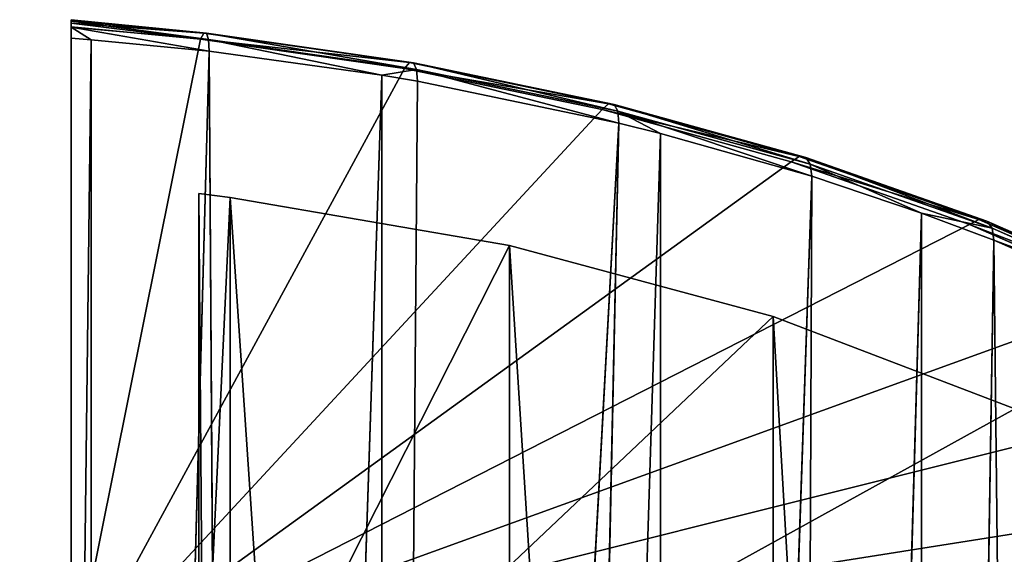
# Model space of a CAD drawing. Extents: x -4.9 to 4.9, y -3.1 to 11.3.
# Tile 143 of 154: x 0.347 to 0.803, y 0.623 to 0.871. Entities that reach past the tile are written whole.
import ezdxf

# ---------------------------------------------------------------- set-up
doc = ezdxf.new("R2010")
doc.units = 0
doc.header["$MEASUREMENT"] = 0
doc.layers.get('0').update_dxf_attribs({"linetype": 'CONTINUOUS'})

# ---------------------------------------------------------------- blocks, each defined once
blk = doc.blocks.new('RUMI-LED_ZLOZENIE_STL')
at = {"color": 0}
for p, q in [((0.37101, 0.87075, 1.04687), (0.37101, 0.87039, 1.04955)), ((0.43241, 0.86458, 1.05815), (0.37101, 0.87075, 1.04687)), ((0.37101, 0.87007, 1.0402), (0.37101, 0.87075, 1.04687)), ((0.37101, 0.87075, 1.04687), (0.43368, 0.86454, 1.05058)), ((0.43241, 0.86458, 1.05815), (0.37101, 0.87075, 1.04687)), ((0.37101, 0.87075, 1.04687), (0.43368, 0.86454, 1.05058)), ((0.37101, 0.87075, 1.04687), (0.37101, 0.87039, 1.04955)), ((0.37101, 0.87007, 1.0402), (0.37101, 0.87075, 1.04687)), ((0.37101, 0.87039, 1.04955), (0.43241, 0.86458, 1.05815)), ((0.37101, 0.87039, 1.04955), (0.43241, 0.86458, 1.05815)), ((0.37101, 0.87039, 1.04955), (0.37101, 0.86917, 1.05341)), ((0.37101, 0.87039, 1.04955), (0.37101, 0.86917, 1.05341)), ((0.43368, 0.86454, 1.05058), (0.37101, 0.87007, 1.0402)), ((0.37101, 0.86723, 1.03418), (0.37101, 0.87007, 1.0402)), ((0.37101, 0.87007, 1.0402), (0.43453, 0.86159, 1.04354)), ((0.43368, 0.86454, 1.05058), (0.37101, 0.87007, 1.0402)), ((0.37101, 0.87007, 1.0402), (0.43453, 0.86159, 1.04354)), ((0.37101, 0.86723, 1.03418), (0.37101, 0.87007, 1.0402)), ((0.37101, 0.86917, 1.05341), (0.37101, 0.86738, 1.05669)), ((0.43091, 0.8617, 1.06511), (0.37101, 0.86917, 1.05341)), ((0.37101, 0.86917, 1.05341), (0.43241, 0.86458, 1.05815)), ((0.43091, 0.8617, 1.06511), (0.37101, 0.86917, 1.05341)), ((0.37101, 0.86917, 1.05341), (0.43241, 0.86458, 1.05815)), ((0.37101, 0.86917, 1.05341), (0.37101, 0.86738, 1.05669)), ((0.43091, 0.8617, 1.06511), (0.37101, 0.86738, 1.05669)), ((0.37101, 0.86738, 1.05669), (0.37101, 0.56407, 1.50645)), ((0.43091, 0.8617, 1.06511), (0.37101, 0.86738, 1.05669)), ((0.37101, 0.86738, 1.05669), (0.37101, 0.56407, 1.50645)), ((0.43453, 0.86159, 1.04354), (0.37101, 0.86723, 1.03418)), ((0.37101, 0.86216, 1.02921), (0.37101, 0.86723, 1.03418)), ((0.37101, 0.86723, 1.03418), (0.38033, 0.86144, 1.03029)), ((0.37101, 0.86723, 1.03418), (0.38033, 0.86144, 1.03029)), ((0.37101, 0.86723, 1.03418), (0.43483, 0.85616, 1.03811)), ((0.37101, 0.86723, 1.03418), (0.43483, 0.85616, 1.03811)), ((0.43453, 0.86159, 1.04354), (0.37101, 0.86723, 1.03418)), ((0.37101, 0.86216, 1.02921), (0.37101, 0.86723, 1.03418)), ((0.37101, 0.09509, 0.51192), (0.37101, 0.86216, 1.02921)), ((0.37101, 0.86216, 1.02921), (0.38033, 0.86144, 1.03029)), ((0.37101, 0.86216, 1.02921), (0.38033, 0.86144, 1.03029)), ((0.37101, 0.09509, 0.51192), (0.37101, 0.86216, 1.02921)), ((0.38033, -1.15065, -0.32662), (0.38033, 0.86144, 1.03029)), ((0.38033, 0.86144, 1.03029), (0.43483, 0.85616, 1.03811)), ((0.38033, -1.15065, -0.32662), (0.38033, 0.86144, 1.03029)), ((0.38033, 0.86144, 1.03029), (0.43483, 0.85616, 1.03811)), ((0.43091, 0.8617, 1.06511), (0.43241, 0.86458, 1.05815)), ((0.43091, 0.8617, 1.06511), (0.43241, 0.86458, 1.05815)), ((0.52532, 0.84812, 1.08524), (0.43091, 0.8617, 1.06511)), ((0.52532, 0.84812, 1.08524), (0.43091, 0.8617, 1.06511)), ((0.43241, 0.86458, 1.05815), (0.43368, 0.86454, 1.05058)), ((0.43241, 0.86458, 1.05815), (0.52757, 0.8509, 1.07845)), ((0.43241, 0.86458, 1.05815), (0.43368, 0.86454, 1.05058)), ((0.43241, 0.86458, 1.05815), (0.52757, 0.8509, 1.07845)), ((0.43368, 0.86454, 1.05058), (0.43453, 0.86159, 1.04354)), ((0.43368, 0.86454, 1.05058), (0.52948, 0.85077, 1.07101)), ((0.43368, 0.86454, 1.05058), (0.43453, 0.86159, 1.04354)), ((0.43368, 0.86454, 1.05058), (0.52948, 0.85077, 1.07101)), ((0.43453, 0.86159, 1.04354), (0.43483, 0.85616, 1.03811)), ((0.43453, 0.86159, 1.04354), (0.43483, 0.85616, 1.03811)), ((0.43453, 0.86159, 1.04354), (0.51481, 0.84508, 1.05454)), ((0.43453, 0.86159, 1.04354), (0.51481, 0.84508, 1.05454)), ((0.43453, 0.86159, 1.04354), (0.53075, 0.84775, 1.06406)), ((0.43453, 0.86159, 1.04354), (0.53075, 0.84775, 1.06406)), ((0.38033, -1.15065, -0.32662), (0.43483, 0.85616, 1.03811)), ((0.38033, -1.15065, -0.32662), (0.43483, 0.85616, 1.03811)), ((0.44809, -1.16328, -0.32039), (0.43483, 0.85616, 1.03811)), ((0.43483, 0.85616, 1.03811), (0.51481, 0.84508, 1.05454)), ((0.44809, -1.16328, -0.32039), (0.43483, 0.85616, 1.03811)), ((0.43483, 0.85616, 1.03811), (0.51481, 0.84508, 1.05454)), ((0.53075, 0.84775, 1.06406), (0.51481, 0.84508, 1.05454)), ((0.53075, 0.84775, 1.06406), (0.51481, 0.84508, 1.05454)), ((0.52532, 0.84812, 1.08524), (0.52757, 0.8509, 1.07845)), ((0.52532, 0.84812, 1.08524), (0.52757, 0.8509, 1.07845)), ((0.61672, 0.82918, 1.11333), (0.52532, 0.84812, 1.08524)), ((0.61672, 0.82918, 1.11333), (0.52532, 0.84812, 1.08524)), ((0.52757, 0.8509, 1.07845), (0.52948, 0.85077, 1.07101)), ((0.52757, 0.8509, 1.07845), (0.6197, 0.8318, 1.10676)), ((0.52757, 0.8509, 1.07845), (0.52948, 0.85077, 1.07101)), ((0.52757, 0.8509, 1.07845), (0.6197, 0.8318, 1.10676)), ((0.52948, 0.85077, 1.07101), (0.53075, 0.84775, 1.06406)), ((0.52948, 0.85077, 1.07101), (0.62222, 0.83155, 1.09951)), ((0.52948, 0.85077, 1.07101), (0.53075, 0.84775, 1.06406)), ((0.52948, 0.85077, 1.07101), (0.62222, 0.83155, 1.09951)), ((0.53075, 0.84775, 1.06406), (0.5312, 0.8423, 1.05866)), ((0.53075, 0.84775, 1.06406), (0.62391, 0.82844, 1.09269)), ((0.53075, 0.84775, 1.06406), (0.5312, 0.8423, 1.05866)), ((0.53075, 0.84775, 1.06406), (0.62391, 0.82844, 1.09269)), ((0.44809, -1.16328, -0.32039), (0.51481, 0.84508, 1.05454)), ((0.44809, -1.16328, -0.32039), (0.51481, 0.84508, 1.05454)), ((0.51481, 0.84508, 1.05454), (0.51481, -1.18087, -0.31171)), ((0.51481, 0.84508, 1.05454), (0.5312, 0.8423, 1.05866)), ((0.51481, 0.84508, 1.05454), (0.51481, -1.18087, -0.31171)), ((0.51481, 0.84508, 1.05454), (0.5312, 0.8423, 1.05866)), ((0.5312, 0.8423, 1.05866), (0.51481, -1.18087, -0.31171)), ((0.5312, 0.8423, 1.05866), (0.51481, -1.18087, -0.31171)), ((0.5312, 0.8423, 1.05866), (0.6245, 0.82297, 1.08734)), ((0.5312, 0.8423, 1.05866), (0.6245, 0.82297, 1.08734)), ((0.61672, 0.82918, 1.11333), (0.6197, 0.8318, 1.10676)), ((0.61672, 0.82918, 1.11333), (0.6197, 0.8318, 1.10676)), ((0.6197, 0.8318, 1.10676), (0.62222, 0.83155, 1.09951)), ((0.6197, 0.8318, 1.10676), (0.70782, 0.80751, 1.14279)), ((0.6197, 0.8318, 1.10676), (0.62222, 0.83155, 1.09951)), ((0.6197, 0.8318, 1.10676), (0.70782, 0.80751, 1.14279)), ((0.62222, 0.83155, 1.09951), (0.62391, 0.82844, 1.09269)), ((0.62222, 0.83155, 1.09951), (0.71093, 0.80709, 1.13578)), ((0.62222, 0.83155, 1.09951), (0.62391, 0.82844, 1.09269)), ((0.62222, 0.83155, 1.09951), (0.71093, 0.80709, 1.13578)), ((0.70414, 0.80507, 1.14908), (0.61672, 0.82918, 1.11333)), ((0.70414, 0.80507, 1.14908), (0.61672, 0.82918, 1.11333)), ((0.71375, 0.79836, 1.12383), (0.62391, 0.82844, 1.09269)), ((0.62391, 0.82844, 1.09269), (0.71302, 0.80387, 1.12912)), ((0.71375, 0.79836, 1.12383), (0.62391, 0.82844, 1.09269)), ((0.64375, 0.81819, 1.09441), (0.62391, 0.82844, 1.09269)), ((0.62391, 0.82844, 1.09269), (0.6245, 0.82297, 1.08734)), ((0.62391, 0.82844, 1.09269), (0.6245, 0.82297, 1.08734)), ((0.64375, 0.81819, 1.09441), (0.62391, 0.82844, 1.09269)), ((0.62391, 0.82844, 1.09269), (0.71302, 0.80387, 1.12912)), ((0.6245, 0.82297, 1.08734), (0.51481, -1.18087, -0.31171)), ((0.6245, 0.82297, 1.08734), (0.51481, -1.18087, -0.31171)), ((0.6245, 0.82297, 1.08734), (0.58014, -1.20333, -0.30063)), ((0.6245, 0.82297, 1.08734), (0.58014, -1.20333, -0.30063)), ((0.6245, 0.82297, 1.08734), (0.64375, 0.81819, 1.09441)), ((0.6245, 0.82297, 1.08734), (0.64375, 0.81819, 1.09441)), ((0.64375, 0.81819, 1.09441), (0.58014, -1.20333, -0.30063)), ((0.64375, 0.81819, 1.09441), (0.58014, -1.20333, -0.30063)), ((0.64375, 0.81819, 1.09441), (0.64375, -1.23054, -0.2872)), ((0.64375, 0.81819, 1.09441), (0.64375, -1.23054, -0.2872)), ((0.64375, 0.81819, 1.09441), (0.71375, 0.79836, 1.12383)), ((0.64375, 0.81819, 1.09441), (0.71375, 0.79836, 1.12383)), ((0.70414, 0.80507, 1.14908), (0.70782, 0.80751, 1.14279)), ((0.70414, 0.80507, 1.14908), (0.70782, 0.80751, 1.14279)), ((0.70782, 0.80751, 1.14279), (0.71093, 0.80709, 1.13578)), ((0.70782, 0.80751, 1.14279), (0.79099, 0.77826, 1.18616)), ((0.70782, 0.80751, 1.14279), (0.71093, 0.80709, 1.13578)), ((0.70782, 0.80751, 1.14279), (0.79099, 0.77826, 1.18616)), ((0.71093, 0.80709, 1.13578), (0.71302, 0.80387, 1.12912)), ((0.71093, 0.80709, 1.13578), (0.79467, 0.77764, 1.17944)), ((0.71093, 0.80709, 1.13578), (0.71302, 0.80387, 1.12912)), ((0.71093, 0.80709, 1.13578), (0.79467, 0.77764, 1.17944)), ((0.78666, 0.77606, 1.1921), (0.70414, 0.80507, 1.14908)), ((0.78666, 0.77606, 1.1921), (0.70414, 0.80507, 1.14908)), ((0.76454, 0.78132, 1.1491), (0.71302, 0.80387, 1.12912)), ((0.71302, 0.80387, 1.12912), (0.79712, 0.7743, 1.17297)), ((0.76454, 0.78132, 1.1491), (0.71302, 0.80387, 1.12912)), ((0.71375, 0.79836, 1.12383), (0.71302, 0.80387, 1.12912)), ((0.71375, 0.79836, 1.12383), (0.71302, 0.80387, 1.12912)), ((0.71302, 0.80387, 1.12912), (0.79712, 0.7743, 1.17297)), ((0.71375, 0.79836, 1.12383), (0.64375, -1.23054, -0.2872)), ((0.71375, 0.79836, 1.12383), (0.64375, -1.23054, -0.2872)), ((0.71375, 0.79836, 1.12383), (0.70532, -1.26238, -0.27149)), ((0.71375, 0.79836, 1.12383), (0.70532, -1.26238, -0.27149)), ((0.71375, 0.79836, 1.12383), (0.76454, 0.78132, 1.1491)), ((0.71375, 0.79836, 1.12383), (0.76454, 0.78132, 1.1491)), ((0.43006, 0.00696, 0.53698), (0.43006, 0.79035, 1.06528)), ((0.43006, 0.79035, 1.06528), (0.43006, 0.48209, 1.52239)), ((0.43006, 0.79035, 1.06528), (0.43006, 0.48209, 1.52239)), ((0.43006, 0.79035, 1.06528), (0.44455, 0.78858, 1.06792)), ((0.43006, 0.79035, 1.06528), (0.44455, 0.78858, 1.06792)), ((0.43006, 0.00696, 0.53698), (0.43006, 0.79035, 1.06528)), ((0.44455, 0.78858, 1.06792), (0.57388, 0.76627, 1.10099)), ((0.44455, 0.78858, 1.06792), (0.57388, 0.76627, 1.10099)), ((0.44455, 0.78858, 1.06792), (0.44455, -1.10445, -0.20869)), ((0.44455, 0.78858, 1.06792), (0.44455, -1.10445, -0.20869)), ((0.76454, 0.78132, 1.1491), (0.70532, -1.26238, -0.27149)), ((0.76454, 0.78132, 1.1491), (0.70532, -1.26238, -0.27149)), ((0.76454, 0.78132, 1.1491), (0.76454, -1.29867, -0.25359)), ((0.76454, 0.78132, 1.1491), (0.76454, -1.29867, -0.25359)), ((0.76454, 0.78132, 1.1491), (0.79798, 0.76874, 1.16775)), ((0.76454, 0.78132, 1.1491), (0.79798, 0.76874, 1.16775)), ((0.76454, 0.78132, 1.1491), (0.79712, 0.7743, 1.17297)), ((0.76454, 0.78132, 1.1491), (0.79712, 0.7743, 1.17297)), ((0.78666, 0.77606, 1.1921), (0.79099, 0.77826, 1.18616)), ((0.78666, 0.77606, 1.1921), (0.79099, 0.77826, 1.18616)), ((0.86339, 0.74245, 1.24194), (0.78666, 0.77606, 1.1921)), ((0.86339, 0.74245, 1.24194), (0.78666, 0.77606, 1.1921)), ((0.79099, 0.77826, 1.18616), (0.79467, 0.77764, 1.17944)), ((0.79099, 0.77826, 1.18616), (0.86833, 0.74438, 1.2364)), ((0.79099, 0.77826, 1.18616), (0.79467, 0.77764, 1.17944)), ((0.79099, 0.77826, 1.18616), (0.86833, 0.74438, 1.2364)), ((0.79467, 0.77764, 1.17944), (0.79712, 0.7743, 1.17297)), ((0.79467, 0.77764, 1.17944), (0.87253, 0.74354, 1.23002)), ((0.79467, 0.77764, 1.17944), (0.79712, 0.7743, 1.17297)), ((0.79467, 0.77764, 1.17944), (0.87253, 0.74354, 1.23002)), ((0.79798, 0.76874, 1.16775), (0.79712, 0.7743, 1.17297)), ((0.79712, 0.7743, 1.17297), (0.87533, 0.74004, 1.22378)), ((0.79798, 0.76874, 1.16775), (0.79712, 0.7743, 1.17297)), ((0.79712, 0.7743, 1.17297), (0.87533, 0.74004, 1.22378)), ((0.57388, 0.76627, 1.10099), (0.69581, 0.73344, 1.14968)), ((0.57388, 0.76627, 1.10099), (0.69581, 0.73344, 1.14968)), ((0.57388, 0.76627, 1.10099), (0.57388, -1.12675, -0.17561)), ((0.57388, 0.76627, 1.10099), (0.57388, -1.12675, -0.17561)), ((0.79798, 0.76874, 1.16775), (0.76454, -1.29867, -0.25359)), ((0.79798, 0.76874, 1.16775), (0.76454, -1.29867, -0.25359)), ((0.79798, 0.76874, 1.16775), (0.8211, -1.33923, -0.23358)), ((0.79798, 0.76874, 1.16775), (0.8211, -1.33923, -0.23358)), ((0.79798, 0.76874, 1.16775), (0.87631, 0.73443, 1.21863)), ((0.79798, 0.76874, 1.16775), (0.87631, 0.73443, 1.21863)), ((0.69581, 0.73344, 1.14968), (0.80763, 0.69081, 1.21289)), ((0.69581, 0.73344, 1.14968), (0.80763, 0.69081, 1.21289)), ((0.69581, 0.73344, 1.14968), (0.69581, -1.15958, -0.12693)), ((0.69581, 0.73344, 1.14968), (0.69581, -1.15958, -0.12693))]:
    blk.add_line(p, q, dxfattribs=at)
mesh = blk.add_polyface(dxfattribs=at)
corners = [(0.43241, 0.86458, 1.05815), (0.37101, 0.87075, 1.04687), (0.37101, 0.87039, 1.04955)]
mesh.append_faces([[corners[k] for k in face] for face in [(0, 1, 2)]], dxfattribs={"color": 0})
mesh = blk.add_polyface(dxfattribs=at)
corners = [(0.43368, 0.86454, 1.05058), (0.37101, 0.87007, 1.0402), (0.37101, 0.87075, 1.04687)]
mesh.append_faces([[corners[k] for k in face] for face in [(0, 1, 2)]], dxfattribs={"color": 0})
mesh = blk.add_polyface(dxfattribs=at)
corners = [(0.43241, 0.86458, 1.05815), (0.43368, 0.86454, 1.05058), (0.37101, 0.87075, 1.04687)]
mesh.append_faces([[corners[k] for k in face] for face in [(0, 1, 2)]], dxfattribs={"color": 0})
mesh = blk.add_polyface(dxfattribs=at)
corners = [(0.37101, -0.21932, 0.97815), (0.37101, 0.09541, 0.99582), (0.37101, 0.09509, 0.51192), (0.37101, 0.11286, 1.03847), (0.37101, 0.56407, 1.50645), (0.37101, 0.14531, 1.07119), (0.37101, 0.18781, 1.08901), (0.37101, 0.23389, 1.08921), (0.37101, 0.27654, 1.07175), (0.37101, 0.30927, 1.03931), (0.37101, 0.32709, 0.99681), (0.37101, 0.32728, 0.95072), (0.37101, 0.23488, 0.85753), (0.37101, 0.86216, 1.02921), (0.37101, 0.1888, 0.85733), (0.37101, 0.14615, 0.87479), (0.37101, 0.11342, 0.90723), (0.37101, 0.0956, 0.94973), (0.37101, 0.27738, 0.87535), (0.37101, 0.30983, 0.90807), (0.37101, 0.86738, 1.05669), (0.37101, 0.86723, 1.03418), (0.37101, 0.87007, 1.0402), (0.37101, 0.86917, 1.05341), (0.37101, 0.87039, 1.04955), (0.37101, 0.87075, 1.04687)]
mesh.append_faces([[corners[k] for k in face] for face in [(22, 24, 25)]], dxfattribs={"vtx0": -1, "color": 0})
mesh.append_faces([[corners[k] for k in face] for face in [(0, 1, 2), (1, 0, 3), (3, 4, 5), (5, 4, 6), (6, 4, 7), (7, 4, 8), (8, 4, 9), (9, 4, 10), (10, 4, 11), (2, 12, 13), (12, 2, 14), (14, 2, 15), (15, 2, 16), (16, 2, 17), (17, 2, 1), (13, 20, 21), (21, 20, 22)]], dxfattribs={"vtx0": -1, "vtx1": -1, "color": 0})
mesh.append_faces([[corners[k] for k in face] for face in [(13, 11, 4)]], dxfattribs={"vtx0": -1, "vtx1": -1, "vtx2": -1, "color": 0})
mesh.append_faces([[corners[k] for k in face] for face in [(3, 0, 4), (13, 12, 18), (13, 18, 19), (13, 19, 11), (13, 4, 20), (22, 20, 23), (22, 23, 24)]], dxfattribs={"vtx0": -1, "vtx2": -1, "color": 0})
mesh = blk.add_polyface(dxfattribs=at)
corners = [(0.43241, 0.86458, 1.05815), (0.37101, 0.87039, 1.04955), (0.37101, 0.86917, 1.05341)]
mesh.append_faces([[corners[k] for k in face] for face in [(0, 1, 2)]], dxfattribs={"color": 0})
mesh = blk.add_polyface(dxfattribs=at)
corners = [(0.37101, 0.56407, 1.50645), (0.43091, 0.8617, 1.06511), (0.37101, 0.86738, 1.05669), (0.52532, 0.84812, 1.08524), (0.61672, 0.82918, 1.11333), (0.70414, 0.80507, 1.14908), (0.78666, 0.77606, 1.1921), (0.86339, 0.74245, 1.24194), (0.93352, 0.70459, 1.29808), (0.9963, 0.6629, 1.3599), (1.05106, 0.61781, 1.42676), (1.09723, 0.56981, 1.49793), (1.1343, 0.51941, 1.57268), (-0.64819, 0.51941, 1.57268), (-0.67578, 0.46714, 1.65019), (1.16189, 0.46714, 1.65019), (-0.69359, 0.41355, 1.72965), (1.1797, 0.41355, 1.72965), (-0.70143, 0.35923, 1.8102), (1.18754, 0.35923, 1.8102), (-0.69922, 0.30474, 1.891), (1.18533, 0.30474, 1.891), (-0.68698, 0.25067, 1.97117), (1.17309, 0.25067, 1.97117), (-0.66485, 0.1976, 2.04988), (1.15096, 0.1976, 2.04988), (-0.63305, 0.14608, 2.12627), (1.11916, 0.14608, 2.12627), (-0.59193, 0.09666, 2.19955), (0.24306, 0.11281, 2.1756), (0.19786, 0.10779, 2.18305), (0.15954, 0.09347, 2.20428), (-0.54192, 0.04988, 2.26892), (0.13394, 0.07205, 2.23605), (0.12495, 0.04678, 2.27352), (-0.48356, 0.00623, 2.33365), (0.13394, 0.02151, 2.311), (0.15954, 0.00008, 2.34276), (-0.41746, -0.03383, 2.39305), (0.19786, -0.01423, 2.36399), (0.24306, -0.01926, 2.37145), (1.07804, 0.09666, 2.19955), (0.28825, 0.10779, 2.18305), (0.32657, 0.09347, 2.20428), (1.02803, 0.04988, 2.26892), (0.35218, 0.07205, 2.23605), (0.36117, 0.04678, 2.27352), (0.96967, 0.00623, 2.33365), (0.35218, 0.02151, 2.311), (0.32657, 0.00008, 2.34276), (0.90357, -0.03383, 2.39305), (0.28825, -0.01423, 2.36399), (-0.34434, -0.06987, 2.44649), (0.83045, -0.06987, 2.44649), (-0.26496, -0.1015, 2.4934), (0.75107, -0.1015, 2.4934), (-0.18018, -0.12839, 2.53327), (0.66629, -0.12839, 2.53327), (-0.09089, -0.15026, 2.5657), (0.577, -0.15026, 2.5657), (0.00195, -0.16687, 2.59032), (0.48416, -0.16687, 2.59032), (0.09736, -0.17804, 2.60689), (0.38875, -0.17804, 2.60689), (0.19432, -0.18365, 2.61521), (0.29179, -0.18365, 2.61521), (0.0552, 0.8617, 1.06511), (0.1151, 0.56407, 1.50645), (0.1151, 0.86738, 1.05669), (-0.03921, 0.84812, 1.08524), (-0.13061, 0.82918, 1.11333), (-0.21803, 0.80507, 1.14908), (-0.30055, 0.77606, 1.1921), (-0.37728, 0.74245, 1.24194), (-0.44741, 0.70459, 1.29808), (-0.51019, 0.6629, 1.3599), (-0.56495, 0.61781, 1.42676), (-0.61111, 0.56981, 1.49793)]
mesh.append_faces([[corners[k] for k in face] for face in [(0, 1, 2), (63, 64, 65), (66, 67, 68)]], dxfattribs={"vtx0": -1, "color": 0})
mesh.append_faces([[corners[k] for k in face] for face in [(1, 0, 3), (3, 0, 4), (4, 0, 5), (5, 0, 6), (6, 0, 7), (7, 0, 8), (8, 0, 9), (9, 0, 10), (10, 0, 11), (11, 0, 12), (12, 14, 15), (15, 16, 17), (17, 18, 19), (19, 20, 21), (21, 22, 23), (23, 24, 25), (25, 26, 27), (29, 28, 30), (30, 28, 31), (31, 32, 33), (33, 32, 34), (34, 35, 36), (36, 35, 37), (37, 38, 39), (39, 38, 40), (41, 43, 44), (44, 46, 47), (47, 49, 50), (50, 52, 53), (53, 54, 55), (55, 56, 57), (57, 58, 59), (59, 60, 61), (61, 62, 63), (67, 13, 0)]], dxfattribs={"vtx0": -1, "vtx1": -1, "color": 0})
mesh.append_faces([[corners[k] for k in face] for face in [(12, 0, 13), (27, 28, 29), (50, 40, 38)]], dxfattribs={"vtx0": -1, "vtx1": -1, "vtx2": -1, "color": 0})
mesh.append_faces([[corners[k] for k in face] for face in [(12, 13, 14), (15, 14, 16), (17, 16, 18), (19, 18, 20), (21, 20, 22), (23, 22, 24), (25, 24, 26), (27, 26, 28), (31, 28, 32), (34, 32, 35), (37, 35, 38), (29, 41, 27), (41, 29, 42), (41, 42, 43), (44, 43, 45), (44, 45, 46), (47, 46, 48), (47, 48, 49), (50, 49, 51), (50, 51, 40), (50, 38, 52), (53, 52, 54), (55, 54, 56), (57, 56, 58), (59, 58, 60), (61, 60, 62), (63, 62, 64), (67, 66, 69), (67, 69, 70), (67, 70, 71), (67, 71, 72), (67, 72, 73), (67, 73, 74), (67, 74, 75), (67, 75, 76), (67, 76, 77), (67, 77, 13)]], dxfattribs={"vtx0": -1, "vtx2": -1, "color": 0})
mesh = blk.add_polyface(dxfattribs=at)
corners = [(0.43453, 0.86159, 1.04354), (0.37101, 0.86723, 1.03418), (0.37101, 0.87007, 1.0402)]
mesh.append_faces([[corners[k] for k in face] for face in [(0, 1, 2)]], dxfattribs={"color": 0})
mesh = blk.add_polyface(dxfattribs=at)
corners = [(0.43368, 0.86454, 1.05058), (0.43453, 0.86159, 1.04354), (0.37101, 0.87007, 1.0402)]
mesh.append_faces([[corners[k] for k in face] for face in [(0, 1, 2)]], dxfattribs={"color": 0})
mesh = blk.add_polyface(dxfattribs=at)
corners = [(0.43091, 0.8617, 1.06511), (0.37101, 0.86917, 1.05341), (0.37101, 0.86738, 1.05669)]
mesh.append_faces([[corners[k] for k in face] for face in [(0, 1, 2)]], dxfattribs={"color": 0})
mesh = blk.add_polyface(dxfattribs=at)
corners = [(0.43091, 0.8617, 1.06511), (0.43241, 0.86458, 1.05815), (0.37101, 0.86917, 1.05341)]
mesh.append_faces([[corners[k] for k in face] for face in [(0, 1, 2)]], dxfattribs={"color": 0})
mesh = blk.add_polyface(dxfattribs=at)
corners = [(0.38033, 0.86144, 1.03029), (0.37101, 0.86216, 1.02921), (0.37101, 0.86723, 1.03418)]
mesh.append_faces([[corners[k] for k in face] for face in [(0, 1, 2)]], dxfattribs={"color": 0})
mesh = blk.add_polyface(dxfattribs=at)
corners = [(0.43483, 0.85616, 1.03811), (0.38033, 0.86144, 1.03029), (0.37101, 0.86723, 1.03418)]
mesh.append_faces([[corners[k] for k in face] for face in [(0, 1, 2)]], dxfattribs={"color": 0})
mesh = blk.add_polyface(dxfattribs=at)
corners = [(0.43453, 0.86159, 1.04354), (0.43483, 0.85616, 1.03811), (0.37101, 0.86723, 1.03418)]
mesh.append_faces([[corners[k] for k in face] for face in [(0, 1, 2)]], dxfattribs={"color": 0})
mesh = blk.add_polyface(dxfattribs=at)
corners = [(0.38033, 0.86144, 1.03029), (0.37101, 0.09509, 0.51192), (0.37101, 0.86216, 1.02921), (0.38033, -1.15065, -0.32662)]
mesh.append_faces([[corners[k] for k in face] for face in [(0, 1, 2), (1, 0, 3)]], dxfattribs={"vtx0": -1, "color": 0})
mesh = blk.add_polyface(dxfattribs=at)
corners = [(0.43483, 0.85616, 1.03811), (0.38033, -1.15065, -0.32662), (0.38033, 0.86144, 1.03029)]
mesh.append_faces([[corners[k] for k in face] for face in [(0, 1, 2)]], dxfattribs={"color": 0})
mesh = blk.add_polyface(dxfattribs=at)
corners = [(0.43091, 0.8617, 1.06511), (0.52757, 0.8509, 1.07845), (0.43241, 0.86458, 1.05815), (0.52532, 0.84812, 1.08524)]
mesh.append_faces([[corners[k] for k in face] for face in [(0, 1, 2), (1, 0, 3)]], dxfattribs={"vtx0": -1, "color": 0})
mesh = blk.add_polyface(dxfattribs=at)
corners = [(0.43241, 0.86458, 1.05815), (0.52948, 0.85077, 1.07101), (0.43368, 0.86454, 1.05058), (0.52757, 0.8509, 1.07845)]
mesh.append_faces([[corners[k] for k in face] for face in [(0, 1, 2), (1, 0, 3)]], dxfattribs={"vtx0": -1, "color": 0})
mesh = blk.add_polyface(dxfattribs=at)
corners = [(0.43368, 0.86454, 1.05058), (0.53075, 0.84775, 1.06406), (0.43453, 0.86159, 1.04354), (0.52948, 0.85077, 1.07101)]
mesh.append_faces([[corners[k] for k in face] for face in [(0, 1, 2), (1, 0, 3)]], dxfattribs={"vtx0": -1, "color": 0})
mesh = blk.add_polyface(dxfattribs=at)
corners = [(0.51481, 0.84508, 1.05454), (0.43483, 0.85616, 1.03811), (0.43453, 0.86159, 1.04354)]
mesh.append_faces([[corners[k] for k in face] for face in [(0, 1, 2)]], dxfattribs={"color": 0})
mesh = blk.add_polyface(dxfattribs=at)
corners = [(0.53075, 0.84775, 1.06406), (0.51481, 0.84508, 1.05454), (0.43453, 0.86159, 1.04354)]
mesh.append_faces([[corners[k] for k in face] for face in [(0, 1, 2)]], dxfattribs={"color": 0})
mesh = blk.add_polyface(dxfattribs=at)
corners = [(0.44809, -1.16328, -0.32039), (0.38033, -1.15065, -0.32662), (0.43483, 0.85616, 1.03811)]
mesh.append_faces([[corners[k] for k in face] for face in [(0, 1, 2)]], dxfattribs={"color": 0})
mesh = blk.add_polyface(dxfattribs=at)
corners = [(0.51481, 0.84508, 1.05454), (0.44809, -1.16328, -0.32039), (0.43483, 0.85616, 1.03811)]
mesh.append_faces([[corners[k] for k in face] for face in [(0, 1, 2)]], dxfattribs={"color": 0})
mesh = blk.add_polyface(dxfattribs=at)
corners = [(0.53075, 0.84775, 1.06406), (0.5312, 0.8423, 1.05866), (0.51481, 0.84508, 1.05454)]
mesh.append_faces([[corners[k] for k in face] for face in [(0, 1, 2)]], dxfattribs={"color": 0})
mesh = blk.add_polyface(dxfattribs=at)
corners = [(0.52532, 0.84812, 1.08524), (0.6197, 0.8318, 1.10676), (0.52757, 0.8509, 1.07845), (0.61672, 0.82918, 1.11333)]
mesh.append_faces([[corners[k] for k in face] for face in [(0, 1, 2), (1, 0, 3)]], dxfattribs={"vtx0": -1, "color": 0})
mesh = blk.add_polyface(dxfattribs=at)
corners = [(0.52757, 0.8509, 1.07845), (0.62222, 0.83155, 1.09951), (0.52948, 0.85077, 1.07101), (0.6197, 0.8318, 1.10676)]
mesh.append_faces([[corners[k] for k in face] for face in [(0, 1, 2), (1, 0, 3)]], dxfattribs={"vtx0": -1, "color": 0})
mesh = blk.add_polyface(dxfattribs=at)
corners = [(0.52948, 0.85077, 1.07101), (0.62391, 0.82844, 1.09269), (0.53075, 0.84775, 1.06406), (0.62222, 0.83155, 1.09951)]
mesh.append_faces([[corners[k] for k in face] for face in [(0, 1, 2), (1, 0, 3)]], dxfattribs={"vtx0": -1, "color": 0})
mesh = blk.add_polyface(dxfattribs=at)
corners = [(0.53075, 0.84775, 1.06406), (0.6245, 0.82297, 1.08734), (0.5312, 0.8423, 1.05866), (0.62391, 0.82844, 1.09269)]
mesh.append_faces([[corners[k] for k in face] for face in [(0, 1, 2), (1, 0, 3)]], dxfattribs={"vtx0": -1, "color": 0})
mesh = blk.add_polyface(dxfattribs=at)
corners = [(0.51481, -1.18087, -0.31171), (0.44809, -1.16328, -0.32039), (0.51481, 0.84508, 1.05454)]
mesh.append_faces([[corners[k] for k in face] for face in [(0, 1, 2)]], dxfattribs={"color": 0})
mesh = blk.add_polyface(dxfattribs=at)
corners = [(0.5312, 0.8423, 1.05866), (0.51481, -1.18087, -0.31171), (0.51481, 0.84508, 1.05454)]
mesh.append_faces([[corners[k] for k in face] for face in [(0, 1, 2)]], dxfattribs={"color": 0})
mesh = blk.add_polyface(dxfattribs=at)
corners = [(0.6245, 0.82297, 1.08734), (0.51481, -1.18087, -0.31171), (0.5312, 0.8423, 1.05866)]
mesh.append_faces([[corners[k] for k in face] for face in [(0, 1, 2)]], dxfattribs={"color": 0})
mesh = blk.add_polyface(dxfattribs=at)
corners = [(0.61672, 0.82918, 1.11333), (0.70782, 0.80751, 1.14279), (0.6197, 0.8318, 1.10676), (0.70414, 0.80507, 1.14908)]
mesh.append_faces([[corners[k] for k in face] for face in [(0, 1, 2), (1, 0, 3)]], dxfattribs={"vtx0": -1, "color": 0})
mesh = blk.add_polyface(dxfattribs=at)
corners = [(0.6197, 0.8318, 1.10676), (0.71093, 0.80709, 1.13578), (0.62222, 0.83155, 1.09951), (0.70782, 0.80751, 1.14279)]
mesh.append_faces([[corners[k] for k in face] for face in [(0, 1, 2), (1, 0, 3)]], dxfattribs={"vtx0": -1, "color": 0})
mesh = blk.add_polyface(dxfattribs=at)
corners = [(0.62222, 0.83155, 1.09951), (0.71302, 0.80387, 1.12912), (0.62391, 0.82844, 1.09269), (0.71093, 0.80709, 1.13578)]
mesh.append_faces([[corners[k] for k in face] for face in [(0, 1, 2), (1, 0, 3)]], dxfattribs={"vtx0": -1, "color": 0})
mesh = blk.add_polyface(dxfattribs=at)
corners = [(0.71302, 0.80387, 1.12912), (0.71375, 0.79836, 1.12383), (0.62391, 0.82844, 1.09269)]
mesh.append_faces([[corners[k] for k in face] for face in [(0, 1, 2)]], dxfattribs={"color": 0})
mesh = blk.add_polyface(dxfattribs=at)
corners = [(0.71375, 0.79836, 1.12383), (0.64375, 0.81819, 1.09441), (0.62391, 0.82844, 1.09269)]
mesh.append_faces([[corners[k] for k in face] for face in [(0, 1, 2)]], dxfattribs={"color": 0})
mesh = blk.add_polyface(dxfattribs=at)
corners = [(0.64375, 0.81819, 1.09441), (0.6245, 0.82297, 1.08734), (0.62391, 0.82844, 1.09269)]
mesh.append_faces([[corners[k] for k in face] for face in [(0, 1, 2)]], dxfattribs={"color": 0})
mesh = blk.add_polyface(dxfattribs=at)
corners = [(0.6245, 0.82297, 1.08734), (0.58014, -1.20333, -0.30063), (0.51481, -1.18087, -0.31171)]
mesh.append_faces([[corners[k] for k in face] for face in [(0, 1, 2)]], dxfattribs={"color": 0})
mesh = blk.add_polyface(dxfattribs=at)
corners = [(0.64375, 0.81819, 1.09441), (0.58014, -1.20333, -0.30063), (0.6245, 0.82297, 1.08734)]
mesh.append_faces([[corners[k] for k in face] for face in [(0, 1, 2)]], dxfattribs={"color": 0})
mesh = blk.add_polyface(dxfattribs=at)
corners = [(0.64375, -1.23054, -0.2872), (0.58014, -1.20333, -0.30063), (0.64375, 0.81819, 1.09441)]
mesh.append_faces([[corners[k] for k in face] for face in [(0, 1, 2)]], dxfattribs={"color": 0})
mesh = blk.add_polyface(dxfattribs=at)
corners = [(0.71375, 0.79836, 1.12383), (0.64375, -1.23054, -0.2872), (0.64375, 0.81819, 1.09441)]
mesh.append_faces([[corners[k] for k in face] for face in [(0, 1, 2)]], dxfattribs={"color": 0})
mesh = blk.add_polyface(dxfattribs=at)
corners = [(0.70414, 0.80507, 1.14908), (0.79099, 0.77826, 1.18616), (0.70782, 0.80751, 1.14279), (0.78666, 0.77606, 1.1921)]
mesh.append_faces([[corners[k] for k in face] for face in [(0, 1, 2), (1, 0, 3)]], dxfattribs={"vtx0": -1, "color": 0})
mesh = blk.add_polyface(dxfattribs=at)
corners = [(0.70782, 0.80751, 1.14279), (0.79467, 0.77764, 1.17944), (0.71093, 0.80709, 1.13578), (0.79099, 0.77826, 1.18616)]
mesh.append_faces([[corners[k] for k in face] for face in [(0, 1, 2), (1, 0, 3)]], dxfattribs={"vtx0": -1, "color": 0})
mesh = blk.add_polyface(dxfattribs=at)
corners = [(0.71093, 0.80709, 1.13578), (0.79712, 0.7743, 1.17297), (0.71302, 0.80387, 1.12912), (0.79467, 0.77764, 1.17944)]
mesh.append_faces([[corners[k] for k in face] for face in [(0, 1, 2), (1, 0, 3)]], dxfattribs={"vtx0": -1, "color": 0})
mesh = blk.add_polyface(dxfattribs=at)
corners = [(0.79712, 0.7743, 1.17297), (0.76454, 0.78132, 1.1491), (0.71302, 0.80387, 1.12912)]
mesh.append_faces([[corners[k] for k in face] for face in [(0, 1, 2)]], dxfattribs={"color": 0})
mesh = blk.add_polyface(dxfattribs=at)
corners = [(0.76454, 0.78132, 1.1491), (0.71375, 0.79836, 1.12383), (0.71302, 0.80387, 1.12912)]
mesh.append_faces([[corners[k] for k in face] for face in [(0, 1, 2)]], dxfattribs={"color": 0})
mesh = blk.add_polyface(dxfattribs=at)
corners = [(0.71375, 0.79836, 1.12383), (0.70532, -1.26238, -0.27149), (0.64375, -1.23054, -0.2872)]
mesh.append_faces([[corners[k] for k in face] for face in [(0, 1, 2)]], dxfattribs={"color": 0})
mesh = blk.add_polyface(dxfattribs=at)
corners = [(0.76454, 0.78132, 1.1491), (0.70532, -1.26238, -0.27149), (0.71375, 0.79836, 1.12383)]
mesh.append_faces([[corners[k] for k in face] for face in [(0, 1, 2)]], dxfattribs={"color": 0})
mesh = blk.add_polyface(dxfattribs=at)
corners = [(0.05605, 0.48209, 1.52239), (0.04156, 0.78858, 1.06792), (0.05605, 0.79035, 1.06528), (-0.08776, 0.76627, 1.10099), (-0.2097, 0.73344, 1.14968), (-0.32152, 0.69081, 1.21289), (-0.42073, 0.63934, 1.28921), (-0.50511, 0.58018, 1.37693), (-0.57278, 0.51465, 1.47411), (-0.62223, 0.44421, 1.57856), (1.10834, 0.44421, 1.57856), (1.13845, 0.37044, 1.68795), (-0.65234, 0.37044, 1.68795), (1.14857, 0.29498, 1.79985), (-0.66246, 0.29498, 1.79985), (1.13845, 0.21952, 1.91174), (-0.65234, 0.21952, 1.91174), (1.10834, 0.14575, 2.02113), (-0.62223, 0.14575, 2.02113), (1.05889, 0.07531, 2.12558), (-0.57278, 0.07531, 2.12558), (0.24306, 0.06385, 2.14258), (0.99122, 0.00978, 2.22276), (0.28825, 0.05883, 2.15003), (0.32657, 0.04451, 2.17126), (0.35218, 0.02309, 2.20303), (0.36117, -0.00219, 2.2405), (0.90684, -0.04938, 2.31049), (0.35218, -0.02746, 2.27798), (0.32657, -0.04888, 2.30975), (0.28825, -0.0632, 2.33097), (0.80763, -0.10085, 2.38681), (0.24306, -0.06822, 2.33843), (-0.50511, 0.00978, 2.22276), (0.19786, 0.05883, 2.15003), (0.15954, 0.04451, 2.17126), (0.13394, 0.02309, 2.20303), (0.12495, -0.00219, 2.2405), (-0.42073, -0.04938, 2.31049), (0.13394, -0.02746, 2.27798), (0.15954, -0.04888, 2.30975), (0.19786, -0.0632, 2.33097), (-0.32152, -0.10085, 2.38681), (0.69581, -0.14347, 2.45001), (-0.2097, -0.14347, 2.45001), (0.57388, -0.17631, 2.4987), (-0.08776, -0.17631, 2.4987), (0.44455, -0.19861, 2.53177), (0.04156, -0.19861, 2.53177), (0.31072, -0.20989, 2.5485), (0.17539, -0.20989, 2.5485), (0.44455, 0.78858, 1.06792), (0.43006, 0.48209, 1.52239), (0.43006, 0.79035, 1.06528), (0.57388, 0.76627, 1.10099), (0.69581, 0.73344, 1.14968), (0.80763, 0.69081, 1.21289), (0.90684, 0.63934, 1.28921), (0.99122, 0.58018, 1.37693), (1.05889, 0.51465, 1.47411)]
mesh.append_faces([[corners[k] for k in face] for face in [(0, 1, 2), (48, 49, 50), (51, 52, 53)]], dxfattribs={"vtx0": -1, "color": 0})
mesh.append_faces([[corners[k] for k in face] for face in [(1, 0, 3), (3, 0, 4), (4, 0, 5), (5, 0, 6), (6, 0, 7), (7, 0, 8), (8, 0, 9), (9, 11, 12), (12, 13, 14), (14, 15, 16), (16, 17, 18), (18, 19, 20), (21, 22, 23), (23, 22, 24), (24, 22, 25), (25, 22, 26), (26, 27, 28), (28, 27, 29), (29, 27, 30), (30, 31, 32), (33, 37, 38), (38, 41, 42), (42, 43, 44), (44, 45, 46), (46, 47, 48), (52, 10, 0)]], dxfattribs={"vtx0": -1, "vtx1": -1, "color": 0})
mesh.append_faces([[corners[k] for k in face] for face in [(9, 0, 10), (20, 19, 21), (42, 32, 31)]], dxfattribs={"vtx0": -1, "vtx1": -1, "vtx2": -1, "color": 0})
mesh.append_faces([[corners[k] for k in face] for face in [(9, 10, 11), (12, 11, 13), (14, 13, 15), (16, 15, 17), (18, 17, 19), (21, 19, 22), (26, 22, 27), (30, 27, 31), (21, 33, 20), (33, 21, 34), (33, 34, 35), (33, 35, 36), (33, 36, 37), (38, 37, 39), (38, 39, 40), (38, 40, 41), (42, 41, 32), (42, 31, 43), (44, 43, 45), (46, 45, 47), (48, 47, 49), (52, 51, 54), (52, 54, 55), (52, 55, 56), (52, 56, 57), (52, 57, 58), (52, 58, 59), (52, 59, 10)]], dxfattribs={"vtx0": -1, "vtx2": -1, "color": 0})
mesh = blk.add_polyface(dxfattribs=at)
corners = [(0.43006, 0.00696, 0.53698), (0.43006, 0.0956, 0.94973), (0.43006, 0.09541, 0.99582), (0.43006, 0.11342, 0.90723), (0.43006, 0.14615, 0.87479), (0.43006, 0.1888, 0.85733), (0.43006, 0.23488, 0.85753), (0.43006, 0.79035, 1.06528), (0.43006, 0.27738, 0.87535), (0.43006, 0.30983, 0.90807), (0.43006, 0.32728, 0.95072), (0.43006, 0.48209, 1.52239), (0.43006, -0.3013, 0.9941), (0.43006, 0.11286, 1.03847), (0.43006, 0.14531, 1.07119), (0.43006, 0.18781, 1.08901), (0.43006, 0.23389, 1.08921), (0.43006, 0.27654, 1.07175), (0.43006, 0.30927, 1.03931), (0.43006, 0.32709, 0.99681)]
mesh.append_faces([[corners[k] for k in face] for face in [(1, 0, 3), (3, 0, 4), (4, 0, 5), (5, 0, 6), (6, 7, 8), (8, 7, 9), (9, 7, 10), (12, 13, 11), (13, 12, 2)]], dxfattribs={"vtx0": -1, "vtx1": -1, "color": 0})
mesh.append_faces([[corners[k] for k in face] for face in [(0, 1, 2), (6, 0, 7), (10, 7, 11), (2, 12, 0), (11, 13, 14), (11, 14, 15), (11, 15, 16), (11, 16, 17), (11, 17, 18), (11, 18, 19), (11, 19, 10)]], dxfattribs={"vtx0": -1, "vtx2": -1, "color": 0})
mesh = blk.add_polyface(dxfattribs=at)
corners = [(0.44455, -1.10445, -0.20869), (0.43006, 0.79035, 1.06528), (0.43006, 0.00696, 0.53698), (0.44455, 0.78858, 1.06792)]
mesh.append_faces([[corners[k] for k in face] for face in [(0, 1, 2), (1, 0, 3)]], dxfattribs={"vtx0": -1, "color": 0})
mesh = blk.add_polyface(dxfattribs=at)
corners = [(0.57388, -1.12675, -0.17561), (0.44455, 0.78858, 1.06792), (0.44455, -1.10445, -0.20869), (0.57388, 0.76627, 1.10099)]
mesh.append_faces([[corners[k] for k in face] for face in [(0, 1, 2), (1, 0, 3)]], dxfattribs={"vtx0": -1, "color": 0})
mesh = blk.add_polyface(dxfattribs=at)
corners = [(0.76454, -1.29867, -0.25359), (0.70532, -1.26238, -0.27149), (0.76454, 0.78132, 1.1491)]
mesh.append_faces([[corners[k] for k in face] for face in [(0, 1, 2)]], dxfattribs={"color": 0})
mesh = blk.add_polyface(dxfattribs=at)
corners = [(0.79798, 0.76874, 1.16775), (0.76454, -1.29867, -0.25359), (0.76454, 0.78132, 1.1491)]
mesh.append_faces([[corners[k] for k in face] for face in [(0, 1, 2)]], dxfattribs={"color": 0})
mesh = blk.add_polyface(dxfattribs=at)
corners = [(0.79712, 0.7743, 1.17297), (0.79798, 0.76874, 1.16775), (0.76454, 0.78132, 1.1491)]
mesh.append_faces([[corners[k] for k in face] for face in [(0, 1, 2)]], dxfattribs={"color": 0})
mesh = blk.add_polyface(dxfattribs=at)
corners = [(0.78666, 0.77606, 1.1921), (0.86833, 0.74438, 1.2364), (0.79099, 0.77826, 1.18616), (0.86339, 0.74245, 1.24194)]
mesh.append_faces([[corners[k] for k in face] for face in [(0, 1, 2), (1, 0, 3)]], dxfattribs={"vtx0": -1, "color": 0})
mesh = blk.add_polyface(dxfattribs=at)
corners = [(0.79099, 0.77826, 1.18616), (0.87253, 0.74354, 1.23002), (0.79467, 0.77764, 1.17944), (0.86833, 0.74438, 1.2364)]
mesh.append_faces([[corners[k] for k in face] for face in [(0, 1, 2), (1, 0, 3)]], dxfattribs={"vtx0": -1, "color": 0})
mesh = blk.add_polyface(dxfattribs=at)
corners = [(0.79467, 0.77764, 1.17944), (0.87533, 0.74004, 1.22378), (0.79712, 0.7743, 1.17297), (0.87253, 0.74354, 1.23002)]
mesh.append_faces([[corners[k] for k in face] for face in [(0, 1, 2), (1, 0, 3)]], dxfattribs={"vtx0": -1, "color": 0})
mesh = blk.add_polyface(dxfattribs=at)
corners = [(0.79798, 0.76874, 1.16775), (0.87533, 0.74004, 1.22378), (0.87631, 0.73443, 1.21863), (0.79712, 0.7743, 1.17297)]
mesh.append_faces([[corners[k] for k in face] for face in [(0, 1, 2), (1, 0, 3)]], dxfattribs={"vtx0": -1, "color": 0})
mesh = blk.add_polyface(dxfattribs=at)
corners = [(0.69581, -1.15958, -0.12693), (0.57388, 0.76627, 1.10099), (0.57388, -1.12675, -0.17561), (0.69581, 0.73344, 1.14968)]
mesh.append_faces([[corners[k] for k in face] for face in [(0, 1, 2), (1, 0, 3)]], dxfattribs={"vtx0": -1, "color": 0})
mesh = blk.add_polyface(dxfattribs=at)
corners = [(0.8211, -1.33923, -0.23358), (0.76454, -1.29867, -0.25359), (0.79798, 0.76874, 1.16775)]
mesh.append_faces([[corners[k] for k in face] for face in [(0, 1, 2)]], dxfattribs={"color": 0})
mesh = blk.add_polyface(dxfattribs=at)
corners = [(0.87631, 0.73443, 1.21863), (0.8211, -1.33923, -0.23358), (0.79798, 0.76874, 1.16775)]
mesh.append_faces([[corners[k] for k in face] for face in [(0, 1, 2)]], dxfattribs={"color": 0})
mesh = blk.add_polyface(dxfattribs=at)
corners = [(0.80763, -1.20221, -0.06372), (0.69581, 0.73344, 1.14968), (0.69581, -1.15958, -0.12693), (0.80763, 0.69081, 1.21289)]
mesh.append_faces([[corners[k] for k in face] for face in [(0, 1, 2), (1, 0, 3)]], dxfattribs={"vtx0": -1, "color": 0})

msp = doc.modelspace()

# ---------------------------------------------------------------- block references
at = {"color": 0}
msp.add_blockref('RUMI-LED_ZLOZENIE_STL', (0, 0), dxfattribs=at)

doc.saveas('drawing.dxf')
